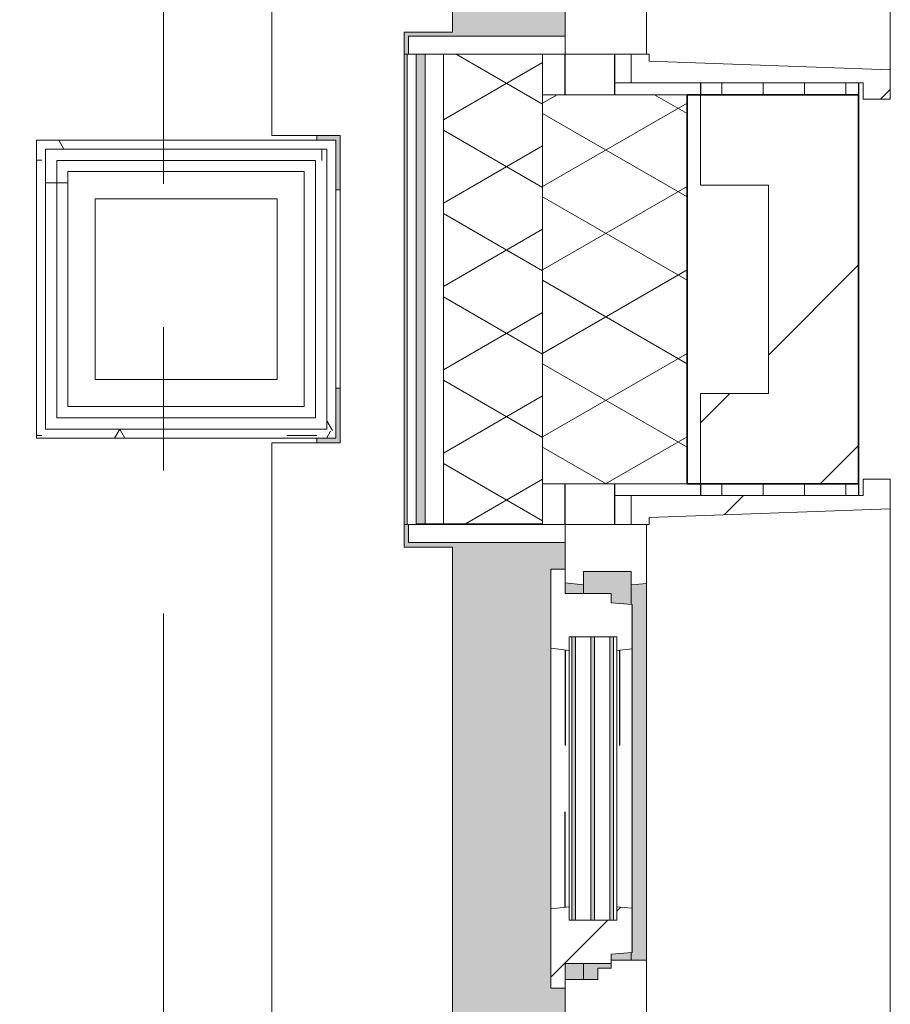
# Model space of a CAD drawing. Extents: x 3165 to 57695, y -7842 to 39081.
# Tile 239 of 248: x 53857 to 54822, y 33203 to 34294. Entities that reach past the tile are written whole.
import ezdxf

# ---------------------------------------------------------------- set-up
doc = ezdxf.new("R2010")
doc.units = 0
doc.header["$LTSCALE"] = 50
doc.linetypes.add('Onderlegger 3e verdieping$0$gestippeld', pattern=[6.35, 3.175, -3.175])
doc.linetypes.add('Onderlegger 3e verdieping$0$stramien', pattern=[22.225, 12.7, -3.175, 3.175, -3.175])
doc.layers.get('0').update_dxf_attribs({"linetype": 'CONTINUOUS'})
for name, color, linetype, lineweight in [('Onderlegger 3e verdieping$0$A-DETL-MBND', 8, 'CONTINUOUS', 18), ('Onderlegger 3e verdieping$0$A-FLOR-OTLN', 8, 'CONTINUOUS', 18), ('Onderlegger 3e verdieping$0$A-GLAZ', 8, 'CONTINUOUS', 25), ('Onderlegger 3e verdieping$0$A-GLAZ-GLAS', 8, 'CONTINUOUS', 25), ('Onderlegger 3e verdieping$0$A-WALL', 8, 'CONTINUOUS', 25), ('Onderlegger 3e verdieping$0$A-WALL-MBNI', 8, 'CONTINUOUS', 25), ('Onderlegger 3e verdieping$0$A-WALL-PATT', 8, 'CONTINUOUS', 50), ('Onderlegger 3e verdieping$0$I-WALL', 8, 'CONTINUOUS', 25), ('Onderlegger 3e verdieping$0$S-GRID', 8, 'CONTINUOUS', 18)]:
    doc.layers.add(name, color=color, linetype=linetype, lineweight=lineweight)
pattern_1 = [(270, (61808.196, 35828.203), (45.688, 3e-15), []), (0, (61808.2, 35828.2), (45.688, 105), [45.688, -45.688])]
pattern_2 = [(0, (0, 0), (406.4, 101.6), [33.528, -271.272, 33.528, -271.272, -1625.6]), (0, (0, 0), (406.4, 101.6), [-609.6, 33.528, -576.072, 33.528, -271.272, -711.2]), (0, (0, 0), (406.4, 101.6), [-1524, 33.528, -169.672, 33.528, -474.472]), (120, (152.4, 50.8), (-291.18818, 301.15272), [33.528, -271.272, 33.528, -271.272, -1625.6]), (120, (152.4, 50.8), (-291.18818, 301.15272), [-609.6, 33.528, -576.072, 33.528, -271.272, -711.2]), (120, (152.4, 50.8), (-291.18818, 301.15272), [-1524, 33.528, -169.672, 33.528, -474.472]), (240, (203.2, 254), (-115.21182, -402.75272), [33.528, -271.272, 33.528, -271.272, -1625.6]), (240, (203.2, 254), (-115.21182, -402.75272), [-609.6, 33.528, -576.072, 33.528, -271.272, -711.2]), (240, (203.2, 254), (-115.21182, -402.75272), [-1524, 33.528, -169.672, 33.528, -474.472])]
pattern_3 = [(0, (53875.76, 33762.54), (0, 500), []), (0, (53875.76, 33712.54), (0, 500), []), (0, (53875.76, 33662.54), (0, 500), []), (0, (53875.76, 33612.54), (0, 500), [])]
pattern_4 = [(315, (-33077.87, 54611.6), (212.132, 212.132), [])]

# ---------------------------------------------------------------- blocks, each defined once
blk = doc.blocks.new('Onderlegger 3e verdieping$0$31_KA_Houten kozijn metselwerkgevel met draaiend deel verdieping - 31_KA_Houten kozijn metselwerkgevel met draaiend deel verdieping-V199-Plotview 3e Verdieping - schaal 1 op 100')
at = {"layer": 'Onderlegger 3e verdieping$0$A-GLAZ'}
blk.add_hatch(color=256, dxfattribs=at).paths.add_polyline_path([(-656.5, 323.5), (-636.5, 323.5), (-636.5, 150), (143, 150), (143, 166), (607, 165.2), (607, 150), (636.5, 150), (636.5, 323.5), (656.5, 323.5), (656.5, 328.5), (631.5, 328.5), (631.5, 275), (-631.5, 275), (-631.5, 328.5), (-656.5, 328.5)], flags=0)
at = {"layer": 'Onderlegger 3e verdieping$0$A-GLAZ', "lineweight": 18}
h = blk.add_hatch(dxfattribs=at)
h.set_pattern_fill('FP_387', color=256, style=0, pattern_type=2)
h.set_pattern_definition(pattern_4)
h.paths.add_polyline_path([(-656.5, 126.3), (-656.5, 60), (-591.1, 60), (-589.5, 77), (-604.5, 77), (-604.5, 129.8), (-589.5, 129.8), (-591.8, 150), (-656.5, 150)], flags=0)
h.paths.add_polyline_path([(589.5, 129.8), (604.5, 129.8), (604.1, 77), (589.5, 77), (591.1, 60), (656.5, 60), (656.5, 150), (591.8, 150)], flags=0)
at = {"layer": 'Onderlegger 3e verdieping$0$A-GLAZ'}
h = blk.add_hatch(color=256, dxfattribs=at)
h.paths.add_polyline_path([(-591.8, 150), (-589.5, 129.8), (92, 129.8), (94.3, 150), (-589.5, 150)], flags=0)
h.paths.add_polyline_path([(152.5, 129.8), (170, 129.8), (170, 150), (152.5, 150), (152.5, 145.8)], flags=0)
h.paths.add_polyline_path([(580, 129.8), (589.5, 129.8), (591.8, 150), (580, 150), (580, 145.8)], flags=0)
h = blk.add_hatch(color=256, dxfattribs=at)
h.paths.add_polyline_path([(-604.5, 105.3), (107, 105.3), (107, 122.3), (-604.5, 122.3)], flags=0)
h.paths.add_polyline_path([(-604.5, 129.8), (-604.5, 126.3), (107, 126.3), (107, 129.8), (-591.8, 129.8)], flags=0)
h.paths.add_polyline_path([(-604.5, 77), (107, 77), (107, 80.3), (-604.5, 80.3)], flags=0)
h.paths.add_polyline_path([(-604.5, 101.3), (-604.5, 84.3), (107, 84.3), (107, 101.3), (-591.8, 101.3)], flags=0)
h.paths.add_polyline_path([(152.5, 129.8), (152.5, 114), (165, 114), (165, 99), (170, 99), (170, 129.8)], flags=0)
h.paths.add_polyline_path([(174, 93), (174, 77), (182.1, 77), (180.5, 99), (174, 99)], flags=0)
h.paths.add_polyline_path([(567.9, 77), (604.5, 77), (604.1, 129.8), (580, 129.8), (580, 99), (569.5, 99), (569.1, 93)], flags=0)
h = blk.add_hatch(color=256, dxfattribs=at)
h.paths.add_polyline_path([(-591.1, 60), (93.6, 60), (92, 77), (-589.5, 77)], flags=0)
h.paths.add_polyline_path([(174, 76), (174, 60), (591.1, 60), (589.5, 77), (174, 77)], flags=0)
at = {"layer": 'Onderlegger 3e verdieping$0$A-GLAZ', "lineweight": 18}
h = blk.add_hatch(dxfattribs=at)
h.set_pattern_fill('FP_387', color=256, style=0, pattern_type=2)
h.set_pattern_definition(pattern_4)
h.paths.add_polyline_path([(656.5, 56.9), (664.2, 56.9), (673.9, -210.1), (706.5, -210.1), (706.5, -180.1), (688.5, -180.1), (688.5, 76.9), (656.5, 76.9)], flags=0)
for p, q in [((656.5, 328.5), (656.5, 323.5)), ((636.5, 323.5), (636.5, 150)), ((656.5, 323.5), (636.5, 323.5)), ((656.5, 150), (656.5, 323.5)), ((143, 150), (94.3, 150)), ((152.5, 114), (152.5, 150)), ((591.8, 150), (589.5, 129.8)), ((656.5, 150), (607, 150)), ((636.5, 150), (656.5, 150)), ((656.5, 60), (656.5, 150)), ((152.5, 129.8), (170, 129.8)), ((580, 129.8), (589.5, 129.8)), ((589.5, 129.8), (604.5, 129.8)), ((604.5, 129.8), (604.5, 77)), ((165, 114), (152.5, 114)), ((165, 99), (165, 114)), ((170, 99), (165, 99)), ((174, 60), (174, 99)), ((688.5, 76.9), (688.5, 94.9)), ((182.1, 77), (174, 77)), ((589.5, 77), (567.9, 77)), ((604.5, 77), (589.5, 77)), ((589.5, 77), (591.1, 60)), ((656.5, 76.9), (688.5, 76.9)), ((656.5, 56.9), (656.5, 76.9)), ((688.5, 76.9), (688.5, -180.1)), ((93.6, 60), (174, 60)), ((174, 60), (591.1, 60)), ((591.1, 60), (656.5, 60)), ((664.2, 56.9), (656.5, 56.9)), ((673.9, -210.1), (664.2, 56.9)), ((688.5, -180.1), (706.5, -180.1)), ((706.5, -180.1), (706.5, -210.1)), ((673.9, -210.1), (-673.9, -210.1)), ((706.5, -210.1), (673.9, -210.1))]:
    blk.add_line(p, q, dxfattribs=at)
blk = doc.blocks.new('Onderlegger 3e verdieping$0$31_KA_Houten kozijn metselwerkgevel met draaiend deel verdieping - 31_KA_Houten kozijn metselwerkgevel met draaiend deel verdieping-V200-Plotview 3e Verdieping - schaal 1 op 100')
at = {"layer": 'Onderlegger 3e verdieping$0$A-GLAZ'}
blk.add_hatch(color=256, dxfattribs=at).paths.add_polyline_path([(-656.5, 323.5), (-636.5, 323.5), (-636.5, 150), (143, 150), (143, 166), (607, 165.2), (607, 150), (636.5, 150), (636.5, 323.5), (656.5, 323.5), (656.5, 328.5), (630.8, 328.5), (630.8, 275), (-632.2, 275), (-632.2, 328.5), (-656.5, 328.5)], flags=0)
at = {"layer": 'Onderlegger 3e verdieping$0$A-GLAZ', "lineweight": 18}
h = blk.add_hatch(dxfattribs=at)
h.set_pattern_fill('FP_388', color=256, style=0, pattern_type=2)
h.set_pattern_definition([(315, (-34911.87, 54611.6), (212.132, 212.132), [])])
h.paths.add_polyline_path([(-706.5, -210.1), (-673.9, -210.1), (-664.2, 56.9), (-656.5, 56.9), (-656.5, 76.9), (-688.5, 76.9), (-688.5, -180.1), (-706.5, -180.1)], flags=0)
for p, q in [((-656.5, 323.5), (-656.5, 328.5)), ((-636.5, 323.5), (-656.5, 323.5)), ((-656.5, 323.5), (-656.5, 150)), ((-636.5, 150), (-636.5, 323.5)), ((-656.5, 150), (-636.5, 150)), ((-591.8, 150), (-656.5, 150)), ((-656.5, 150), (-656.5, 60)), ((-688.5, 94.9), (-688.5, 76.9)), ((-656.5, 76.9), (-688.5, 76.9)), ((-688.5, 76.9), (-688.5, -180.1)), ((-656.5, 56.9), (-656.5, 76.9)), ((-673.9, -210.1), (-664.2, 56.9)), ((-664.2, 56.9), (-656.5, 56.9)), ((-656.5, 60), (-591.1, 60)), ((-688.5, -180.1), (-706.5, -180.1)), ((-706.5, -180.1), (-706.5, -210.1)), ((-706.5, -210.1), (-673.9, -210.1)), ((673.9, -210.1), (-673.9, -210.1))]:
    blk.add_line(p, q, dxfattribs=at)
blk = doc.blocks.new('Onderlegger 3e verdieping$0$31_KA_Houten kozijn draaiend deel metselwerkgevel - Type-V202-Plotview 3e Verdieping - schaal 1 op 100')
at = {"layer": 'Onderlegger 3e verdieping$0$A-GLAZ-GLAS', "lineweight": 18}
h = blk.add_hatch(dxfattribs=at)
h.set_pattern_fill('FP_389', color=256, style=0, pattern_type=2)
h.set_pattern_definition([(315, (-33247.9, 54461.6), (707.107, 707.107), []), (45, (-33247.9, 54461.6), (-707.107, 707.107), [])])
h.paths.add_polyline_path([(-27, 0), (0, 0), (1.1, -51), (10.5, -51), (12.2, -74), (61.4, -74), (63, -57), (48, -57), (48, -4.2), (63, -4.2), (60.7, 16), (-27, 15.2)], flags=0)
h.paths.add_polyline_path([(347, -4.2), (362, -4.2), (362, -57), (347, -57), (348.6, -74), (397.8, -74), (399.5, -51), (410, -51), (410, 0), (437, 0), (437, 16), (349.2, 15.2)], flags=0)
at = {"layer": 'Onderlegger 3e verdieping$0$A-GLAZ', "lineweight": 18}
for p, q in [((60.7, 16), (-27, 16)), ((-27, 16), (-27, 0)), ((63, -4.2), (60.7, 16)), ((349.3, 16), (60.7, 16)), ((349.3, 16), (347, -4.2)), ((437, 16), (349.3, 16)), ((437, 0), (437, 16)), ((410, 0), (437, 0)), ((-27, 0), (0, 0)), ((0, 0), (0, -51)), ((48, -7.5), (48, -4.2)), ((48, -4.2), (63, -4.2)), ((63, -4.2), (347, -4.2)), ((347, -4.2), (362, -4.2)), ((362, -4.2), (362, -7.5)), ((410, -51), (410, 0)), ((48, -28.5), (48, -11.5)), ((362, -11.5), (362, -28.5)), ((48, -49.5), (48, -32.5)), ((362, -32.5), (362, -49.5)), ((0, -51), (10.5, -51)), ((10.5, -51), (12.2, -74)), ((48, -57), (48, -53.5)), ((362, -53.5), (362, -57)), ((397.8, -74), (399.5, -51)), ((399.5, -51), (410, -51)), ((63, -57), (48, -57)), ((61.4, -74), (63, -57)), ((347, -57), (63, -57)), ((362, -57), (347, -57)), ((347, -57), (348.6, -74)), ((12.2, -74), (61.4, -74)), ((61.4, -74), (348.6, -74)), ((348.6, -74), (397.8, -74))]:
    blk.add_line(p, q, dxfattribs=at)
at = {"layer": 'Onderlegger 3e verdieping$0$A-GLAZ', "linetype": 'Onderlegger 3e verdieping$0$gestippeld'}
blk.add_line((347.3, -60), (241.8, -60), dxfattribs=at)
at = {"layer": 'Onderlegger 3e verdieping$0$A-GLAZ-GLAS'}
for p, q in [((62.5, 0), (168.2, 0)), ((347.5, 0), (241.8, 0))]:
    blk.add_line(p, q, dxfattribs=at)
blk = doc.blocks.new('Onderlegger 3e verdieping$0$31_KA_Houten kozijn metselwerkgevel triple glas - Type-9950170-Plotview 3e Verdieping - schaal 1 op 100')
at = {"layer": 'Onderlegger 3e verdieping$0$A-GLAZ'}
for points in [[(277.4, 0), (0, 0), (0, -4), (314, -4), (314, 0)], [(277.4, -21), (0, -21), (0, -25), (314, -25), (314, -21)], [(314, -42), (0, -42), (0, -46), (314, -46)]]:
    blk.add_hatch(color=256, dxfattribs=at).paths.add_polyline_path(points, flags=0)
at = {"layer": 'Onderlegger 3e verdieping$0$A-GLAZ', "lineweight": 18}
for p, q in [((314, 0), (0, 0)), ((0, 0), (0, -4)), ((314, -4), (314, 0)), ((0, -4), (314, -4)), ((314, -21), (0, -21)), ((0, -21), (0, -25)), ((314, -25), (314, -21)), ((0, -25), (314, -25)), ((314, -42), (0, -42)), ((0, -42), (0, -46)), ((314, -46), (314, -42)), ((0, -46), (314, -46))]:
    blk.add_line(p, q, dxfattribs=at)
blk = doc.blocks.new('Onderlegger 3e verdieping$0$43_KA_stucwerk tegen borstwering onderkant verdieping1 - 43_KA_stucwerk tegen borstwering onderkant verdieping-10163052-Plotview 3e Verdieping - schaal 1 op 100')
at = {"layer": 'Onderlegger 3e verdieping$0$A-DETL-MBND'}
h = blk.add_hatch(color=256, dxfattribs=at)
h.paths.add_polyline_path([(54137, 2578.2), (54286.6, 2578.2), (54286.6, 3088), (54283.1, 3088), (54282, 2828.4), (54216.6, 2828.4), (54216.6, 2668.2), (54036.6, 2667.4), (54036.6, 2578.2)], flags=0)
h.paths.add_polyline_path([(54286.6, 4401), (54286.6, 4921.4), (54283.1, 4921.4), (54283.1, 4401)], flags=0)
h.paths.add_polyline_path([(54212.4, 4491.5), (54212.4, 4551.9), (54207.4, 4551.9), (54207.4, 4496.5), (54186.6, 4496.5), (54186.6, 4491.5), (54207.4, 4491.5)], flags=0)
h.paths.add_polyline_path([(54212.4, 4771.9), (54212.4, 4831.9), (54186.6, 4831.9), (54187.6, 4826.9), (54207.4, 4826.9), (54207.4, 4771.9)], flags=0)
h.paths.add_polyline_path([(54283.1, 6234.4), (54286.6, 6234.4), (54286.6, 6754.7), (54283.1, 6754.7), (54283.1, 6324.9)], flags=0)
h.paths.add_polyline_path([(54197.4, 6324.9), (54212.4, 6324.9), (54212.4, 6385.2), (54207.4, 6385.2), (54207.4, 6329.9), (54186.6, 6329.9), (54186.6, 6324.9), (54191.6, 6324.9)], flags=0)
h.paths.add_polyline_path([(54212.4, 6605.2), (54212.4, 6665.2), (54186.6, 6665.2), (54187.6, 6660.2), (54207.4, 6660.2), (54207.4, 6605.2)], flags=0)
h.paths.add_polyline_path([(54283.1, 8067.7), (54286.6, 8067.7), (54286.6, 8280.9), (54283.1, 8280.9), (54283.1, 8132.1)], flags=0)
h.paths.add_polyline_path([(54207.4, 8158.2), (54212.4, 8158.2), (54212.4, 8218.5), (54207.4, 8218.5), (54207.4, 8163.2), (54186.6, 8163.2), (54186.6, 8158.2), (54197.4, 8158.2)], flags=0)
h.paths.add_polyline_path([(54286.6, 8375.9), (54286.6, 8588.1), (54283.1, 8588.1), (54283.1, 8375.9)], flags=0)
h.paths.add_polyline_path([(54212.4, 8438.5), (54212.4, 8498.5), (54186.6, 8498.5), (54187.6, 8493.5), (54207.4, 8493.5), (54207.4, 8438.5)], flags=0)
h.paths.add_polyline_path([(54283.1, 9901.1), (54286.6, 9901.1), (54286.6, 10421.4), (54283.1, 10421.4), (54283.1, 9991.5)], flags=0)
h.paths.add_polyline_path([(54212.4, 9991.5), (54212.4, 10051.9), (54207.4, 10051.9), (54207.4, 9996.5), (54186.6, 9996.5), (54186.6, 9991.5), (54207.4, 9991.5)], flags=0)
h.paths.add_polyline_path([(54212.4, 10271.9), (54212.4, 10331.9), (54186.6, 10331.9), (54187.6, 10326.9), (54207.4, 10326.9), (54207.4, 10271.9)], flags=0)
h.paths.add_polyline_path([(54283.1, 11734.4), (54286.6, 11734.4), (54286.6, 11947.7), (54283.1, 11947.7), (54283.1, 11813)], flags=0)
h.paths.add_polyline_path([(54197.4, 11824.9), (54212.4, 11824.9), (54212.4, 11885.2), (54207.4, 11885.2), (54207.4, 11829.9), (54186.6, 11829.9), (54186.6, 11824.9)], flags=0)
h.paths.add_polyline_path([(54283.1, 12042.7), (54286.6, 12042.7), (54286.6, 12254.7), (54283.1, 12254.7), (54283.1, 12165.2)], flags=0)
h.paths.add_polyline_path([(54212.4, 12105.2), (54212.4, 12165.2), (54186.6, 12165.2), (54187.6, 12160.2), (54207.4, 12160.2), (54207.4, 12105.2)], flags=0)
h.paths.add_polyline_path([(54283.1, 13567.7), (54286.6, 13567.7), (54286.6, 14088.7), (54283.1, 14088.7), (54283.1, 13658.2)], flags=0)
h.paths.add_polyline_path([(54207.4, 13658.2), (54212.4, 13658.2), (54212.4, 13718.5), (54207.4, 13718.5), (54207.4, 13663.2), (54186.6, 13663.2), (54186.6, 13658.2), (54197.4, 13658.2)], flags=0)
h.paths.add_polyline_path([(54207.4, 13938.5), (54212.4, 13938.5), (54212.4, 13998.5), (54186.6, 13998.5), (54187.6, 13993.5), (54207.4, 13993.5), (54207.4, 13958.5)], flags=0)
h.paths.add_polyline_path([(54286.6, 15401.7), (54286.6, 15922), (54283.1, 15922), (54283.1, 15401.7)], flags=0)
h.paths.add_polyline_path([(54186.6, 15491.5), (54212.4, 15491.5), (54212.4, 15551.9), (54207.4, 15551.9), (54207.4, 15496.5), (54186.6, 15496.5), (54186.6, 15493.9)], flags=0)
h.paths.add_polyline_path([(54207.4, 15771.9), (54212.4, 15771.9), (54212.4, 15831.9), (54186.6, 15831.9), (54187.6, 15826.9), (54207.4, 15826.9), (54207.4, 15791.9)], flags=0)
h.paths.add_polyline_path([(54283.1, 17235), (54286.6, 17235), (54286.6, 17447.4), (54283.1, 17447.4), (54283.1, 17324.9)], flags=0)
h.paths.add_polyline_path([(54207.4, 17324.9), (54212.4, 17324.9), (54212.4, 17385.2), (54207.4, 17385.2), (54207.4, 17329.9), (54186.6, 17329.9), (54186.6, 17324.9), (54197.4, 17324.9)], flags=0)
h.paths.add_polyline_path([(54286.6, 17542.4), (54286.6, 17755.4), (54283.1, 17755.4), (54283.1, 17542.4)], flags=0)
h.paths.add_polyline_path([(54212.4, 17605.2), (54212.4, 17665.2), (54186.6, 17665.2), (54187.6, 17660.2), (54207.4, 17659.2), (54207.4, 17605.2)], flags=0)
h.paths.add_polyline_path([(54286.6, 19068.4), (54286.6, 19278.7), (54283.1, 19278.7), (54283.1, 19068.4)], flags=0)
h.paths.add_polyline_path([(54197.4, 19158.2), (54212.4, 19158.2), (54212.4, 19218.5), (54207.4, 19218.5), (54207.4, 19163.2), (54186.6, 19163.2), (54186.6, 19158.2), (54191.6, 19158.2)], flags=0)
h.paths.add_polyline_path([(54286.6, 19373.7), (54286.6, 19588), (54283.1, 19588), (54283.1, 19373.7)], flags=0)
h.paths.add_polyline_path([(54207.4, 19438.5), (54212.4, 19438.5), (54212.4, 19498.5), (54186.6, 19498.5), (54186.6, 19493.5), (54207.4, 19493.5), (54207.4, 19458.5)], flags=0)
h.paths.add_polyline_path([(54286.6, 20901), (54286.6, 21113.7), (54283.1, 21113.7), (54283.1, 20901)], flags=0)
h.paths.add_polyline_path([(54187.7, 20991.2), (54212.4, 20991.2), (54212.4, 21051.9), (54207.4, 21051.9), (54207.4, 20996.2), (54186.6, 20996.2), (54186.6, 20991.2)], flags=0)
h.paths.add_polyline_path([(54283.1, 21208.7), (54286.6, 21208.7), (54286.6, 21421.4), (54283.1, 21421.4), (54283.1, 21331.5)], flags=0)
h.paths.add_polyline_path([(54212.4, 21271.9), (54212.4, 21331.5), (54186.6, 21331.5), (54186.6, 21326.5), (54207.4, 21326.5), (54207.4, 21271.9)], flags=0)
h.paths.add_polyline_path([(54286.6, 22734.4), (54286.6, 23254.7), (54283.1, 23254.7), (54283.1, 22734.4)], flags=0)
h.paths.add_polyline_path([(54197.4, 22824.9), (54212.4, 22824.9), (54212.4, 22885.2), (54207.4, 22885.2), (54207.4, 22829.9), (54186.6, 22829.9), (54187.7, 22824.9), (54191.6, 22824.9)], flags=0)
h.paths.add_polyline_path([(54212.4, 23105.2), (54212.4, 23165.2), (54186.6, 23165.2), (54186.6, 23160.2), (54207.4, 23160.2), (54207.4, 23105.2)], flags=0)
h.paths.add_polyline_path([(54286.6, 24567.7), (54286.6, 25088), (54283.1, 25088), (54283.1, 24567.7)], flags=0)
h.paths.add_polyline_path([(54186.6, 24658.2), (54212.4, 24658.2), (54212.4, 24718.5), (54207.4, 24718.5), (54207.4, 24663.2), (54186.6, 24663.2)], flags=0)
h.paths.add_polyline_path([(54212.4, 24938.5), (54212.4, 24998.5), (54186.6, 24998.5), (54186.6, 24993.5), (54207.4, 24993.5), (54207.4, 24938.5)], flags=0)
h.paths.add_polyline_path([(54286.6, 26401), (54286.6, 26614.2), (54283.1, 26614.2), (54283.1, 26401)], flags=0)
h.paths.add_polyline_path([(54212.4, 26491.5), (54212.4, 26551.9), (54207.4, 26551.9), (54207.4, 26496.5), (54186.6, 26496.5), (54187.7, 26491.5), (54207.4, 26491.5)], flags=0)
h.paths.add_polyline_path([(54286.6, 26709.2), (54286.6, 26921.4), (54283.1, 26921.4), (54283.1, 26709.2)], flags=0)
h.paths.add_polyline_path([(54212.4, 26771.9), (54212.4, 26831.9), (54186.6, 26831.9), (54186.6, 26826.9), (54207.4, 26826.9), (54207.4, 26771.9)], flags=0)
h.paths.add_polyline_path([(54283.1, 28234.4), (54286.6, 28234.4), (54286.6, 28754.7), (54283.1, 28754.7), (54283.1, 28268.9)], flags=0)
h.paths.add_polyline_path([(54197.4, 28324.9), (54212.4, 28324.9), (54212.4, 28385.2), (54207.4, 28385.2), (54207.4, 28329.9), (54186.6, 28329.9), (54187.7, 28324.9)], flags=0)
h.paths.add_polyline_path([(54212.4, 28605.2), (54212.4, 28665.2), (54186.6, 28665.2), (54186.6, 28660.2), (54207.4, 28660.2), (54207.4, 28605.2)], flags=0)
h.paths.add_polyline_path([(54283.1, 30067.7), (54286.6, 30067.7), (54286.6, 30280.9), (54283.1, 30280.9), (54283.1, 30158.2)], flags=0)
h.paths.add_polyline_path([(54191.6, 30158.2), (54212.4, 30158.2), (54212.4, 30218.5), (54207.4, 30217.6), (54207.4, 30163.2), (54186.6, 30163.2), (54187.7, 30158.2)], flags=0)
h.paths.add_polyline_path([(54286.6, 30375.9), (54286.6, 30588), (54283.1, 30588), (54283.1, 30375.9)], flags=0)
h.paths.add_polyline_path([(54207.4, 30438.5), (54212.4, 30438.5), (54212.4, 30498.5), (54186.6, 30498.5), (54186.6, 30493.5), (54207.4, 30493.5), (54207.4, 30458.5)], flags=0)
h.paths.add_polyline_path([(54283.1, 31901), (54286.6, 31901), (54286.6, 32421.4), (54283.1, 32421.4), (54283.1, 31949.8)], flags=0)
h.paths.add_polyline_path([(54187.7, 31991.5), (54212.4, 31991.5), (54212.4, 32051.9), (54207.4, 32051.9), (54207.4, 31996.5), (54186.6, 31996.5), (54186.6, 31991.5)], flags=0)
h.paths.add_polyline_path([(54207.4, 32271.9), (54212.4, 32271.9), (54212.4, 32331.9), (54186.6, 32331.9), (54186.6, 32326.9), (54207.4, 32326.9), (54207.4, 32291.9)], flags=0)
h.paths.add_polyline_path([(54286.6, 33734.4), (54286.6, 34255.4), (54283.1, 34255.4), (54283.1, 33734.4)], flags=0)
h.paths.add_polyline_path([(54186.6, 33824.9), (54212.4, 33824.9), (54212.4, 33885.2), (54207.4, 33885.2), (54207.4, 33829.9), (54186.6, 33829.9)], flags=0)
h.paths.add_polyline_path([(54207.4, 34105.2), (54212.4, 34105.2), (54212.4, 34165.2), (54186.6, 34165.2), (54186.9, 34160.2), (54207.4, 34160.2), (54207.4, 34115)], flags=0)
h.paths.add_polyline_path([(54283.4, 35568.4), (54286.6, 35568.4), (54286.6, 36078.2), (54036.6, 36078.2), (54036.6, 35993.5), (54202.4, 35993.5), (54202.4, 35663.2), (54186.6, 35663.2), (54186.6, 35658.2), (54207.4, 35658.2), (54207.4, 35827.9), (54283.1, 35827.9), (54283.1, 35568.4)], flags=0)
h.paths.add_polyline_path([(19068.1, 35978.2), (19076.6, 35978.2), (19076.6, 36078.2), (18923.1, 36078.2), (18923.1, 36074.7), (19068.1, 36074.7), (19068.1, 35978.3)], flags=0)
h.paths.add_polyline_path([(17464.9, 35978.2), (17464.9, 35993.2), (17234.8, 35993.2), (17234.8, 35978.2), (17239.9, 35978.2), (17240, 35988.2), (17460, 35988.2), (17460, 35978.2)], flags=0)
h.paths.add_polyline_path([(15626.6, 35978.2), (15631.6, 35978.2), (15631.6, 35993.2), (15401.4, 35993.2), (15401.4, 35978.2), (15406.6, 35978.2), (15406.6, 35988.2), (15626.6, 35988.2)], flags=0)
h.paths.add_polyline_path([(13568.1, 35978.2), (13573.3, 35978.2), (13573.3, 35988.2), (13635.8, 35989.2), (13635.8, 35993.2), (13568.1, 35993.2), (13568.1, 35988.2)], flags=0)
h.paths.add_polyline_path([(13798.3, 35978.2), (13798.3, 35993.2), (13730.8, 35993.2), (13730.8, 35988.2), (13793.3, 35988.2), (13793.3, 35978.2)], flags=0)
h.paths.add_polyline_path([(11734.8, 35978.2), (11739.9, 35978.2), (11740, 35988.2), (11802.4, 35989), (11802.4, 35993.2), (11734.8, 35993.2), (11734.8, 35988.2)], flags=0)
h.paths.add_polyline_path([(10131.6, 35978.2), (10131.6, 35993.2), (10064.1, 35993.2), (10064.1, 35988.2), (10126.6, 35988.2), (10126.6, 35978.2)], flags=0)
h.paths.add_polyline_path([(11964.9, 35978.2), (11964.9, 35993.2), (11897.4, 35993.2), (11897.4, 35988.2), (11960, 35988.2), (11960, 35978.2)], flags=0)
h.paths.add_polyline_path([(9901.4, 35978.2), (9906.6, 35978.2), (9906.6, 35988.2), (9969.1, 35988.2), (9969.1, 35993.2), (9901.4, 35993.2), (9901.4, 35988.2)], flags=0)
h.paths.add_polyline_path([(8298.3, 35978.2), (8298.3, 35993.2), (8068.1, 35993.2), (8068.1, 35978.2), (8073.3, 35978.2), (8073.3, 35988.2), (8293.3, 35988.2), (8293.3, 35978.2)], flags=0)
h.paths.add_polyline_path([(6460, 35978.2), (6464.9, 35978.2), (6464.9, 35993.2), (6234.8, 35993.2), (6234.8, 35978.2), (6239.9, 35978.2), (6240, 35988.2), (6460, 35988.2)], flags=0)
h.paths.add_polyline_path([(4626.6, 35978.2), (4631.6, 35978.2), (4631.6, 35993.2), (4516.6, 35993.2), (4516.6, 35988.2), (4626.6, 35988.2)], flags=0)
h.paths.add_polyline_path([(11589.8, 36074.7), (11802.4, 36074.7), (11802.4, 36078.2), (11589.8, 36078.2)], flags=0)
h.paths.add_polyline_path([(13423.1, 36074.7), (13635.8, 36074.7), (13635.8, 36078.2), (13423.1, 36078.2)], flags=0)
h.paths.add_polyline_path([(17089.8, 36074.7), (17610.1, 36074.7), (17610.1, 36078.2), (17089.8, 36078.2)], flags=0)
h.paths.add_polyline_path([(10198.2, 36074.7), (10276.8, 36074.7), (10276.8, 36078.2), (10064.1, 36078.2), (10064.1, 36074.7), (10131.6, 36074.7)], flags=0)
h.paths.add_polyline_path([(13798.3, 36074.7), (13943.4, 36074.7), (13943.4, 36078.2), (13730.8, 36078.2), (13730.8, 36074.7)], flags=0)
h.paths.add_polyline_path([(15767.9, 36074.7), (15776.8, 36074.7), (15776.8, 36078.2), (15256.4, 36078.2), (15256.4, 36074.7), (15631.6, 36074.7)], flags=0)
h.paths.add_polyline_path([(12110.1, 36074.7), (12110.1, 36078.2), (11897.4, 36078.2), (11897.4, 36074.7), (12054.7, 36074.7)], flags=0)
h.paths.add_polyline_path([(4557, 36074.7), (4776.8, 36074.7), (4776.8, 36078.2), (4516.6, 36078.2), (4516.6, 36074.7)], flags=0)
h.paths.add_polyline_path([(9901.4, 36074.7), (9969.1, 36074.7), (9969.1, 36078.2), (9756.4, 36078.2), (9756.4, 36074.7), (9888.7, 36074.7)], flags=0)
h.paths.add_polyline_path([(8032.2, 36074.7), (8443.4, 36074.7), (8443.4, 36078.2), (7923.1, 36078.2), (7923.1, 36074.7)], flags=0)
h.paths.add_polyline_path([(6610.1, 36074.7), (6610.1, 36078.2), (6089.8, 36078.2), (6089.8, 36074.7), (6485, 36074.7)], flags=0)
for p, q in [((54286.6, 34255.4), (54286.6, 33734.4)), ((54212.4, 34105.2), (54207.4, 34105.2)), ((54207.4, 33885.2), (54212.4, 33885.2))]:
    blk.add_line(p, q, dxfattribs=at)
blk = doc.blocks.new('Onderlegger 3e verdieping$0$vensterbank tweede verdieping2 - vensterbank tweede verdieping-12045771-Plotview 3e Verdieping - schaal 1 op 100')
at = {"layer": 'Onderlegger 3e verdieping$0$A-GLAZ', "lineweight": 18}
for p, q in [((54136.6, 35658.2), (54136.6, 34165.2)), ((54336.6, 34279.7), (54336.6, 35542.7)), ((54283.1, 33709.4), (54283.1, 34279.7)), ((54283.1, 34279.7), (54336.6, 34279.7)), ((54136.6, 34165.2), (54212.4, 34165.2)), ((54212.4, 34165.2), (54212.4, 33824.9)), ((54212.4, 33824.9), (54136.6, 33824.9)), ((54136.6, 33824.9), (54136.6, 32331.9)), ((54336.6, 33709.4), (54283.1, 33709.4)), ((54336.6, 32446.4), (54336.6, 33709.4))]:
    blk.add_line(p, q, dxfattribs=at)
blk = doc.blocks.new('Onderlegger 3e verdieping')
at = {"layer": 'Onderlegger 3e verdieping$0$A-WALL-PATT', "lineweight": 18}
h = blk.add_hatch(dxfattribs=at)
h.set_pattern_fill('FP_426', color=256, angle=60, style=0, pattern_type=2)
h.set_pattern_definition([(150, (54396.6, 19258.2), (-80.01037, -46.18203), []), (210, (54396.6, 19350.6), (-0.01037, -92.38203), [])])
h.paths.add_polyline_path([(54436.6, 2428.2), (54436.6, 3088), (54326.6, 3088), (54326.6, 2428.2)], flags=0)
h.paths.add_polyline_path([(54436.6, 4401.7), (54436.5, 4921.4), (54326.6, 4921.4), (54326.6, 4401.7)], flags=0)
h.paths.add_polyline_path([(54436.6, 6235), (54436.5, 6754.7), (54326.6, 6754.7), (54326.6, 6235)], flags=0)
h.paths.add_polyline_path([(54436.6, 8068.4), (54436.6, 8588.1), (54326.6, 8588.1), (54326.6, 8068.4)], flags=0)
h.paths.add_polyline_path([(54326.6, 9901.7), (54436.6, 9901.7), (54436.5, 10421.4), (54326.6, 10421.4), (54326.6, 10080.8)], flags=0)
h.paths.add_polyline_path([(54436.6, 11735), (54436.6, 12254.7), (54326.6, 12254.7), (54326.6, 11735)], flags=0)
h.paths.add_polyline_path([(54326.6, 13568.4), (54436.6, 13568.4), (54436.6, 14088.7), (54326.6, 14088.7), (54326.6, 13761.7)], flags=0)
h.paths.add_polyline_path([(54326.6, 15401.7), (54436.6, 15401.7), (54436.6, 15922), (54326.6, 15922), (54326.6, 15493.9)], flags=0)
h.paths.add_polyline_path([(54326.6, 17235), (54436.6, 17235), (54436.6, 17755.4), (54326.6, 17755.4), (54326.6, 17442.7)], flags=0)
h.paths.add_polyline_path([(54436.6, 19068.4), (54436.6, 19588), (54326.6, 19588), (54326.6, 19068.4)], flags=0)
h.paths.add_polyline_path([(54436.6, 20901.7), (54436.6, 21421.4), (54326.6, 21421.4), (54326.6, 20901.7)], flags=0)
h.paths.add_polyline_path([(54326.6, 22735), (54436.6, 22735), (54436.6, 23254.7), (54326.6, 23254.7), (54326.6, 22855.8)], flags=0)
h.paths.add_polyline_path([(54436.6, 24568.4), (54436.5, 25088), (54326.6, 25088), (54326.6, 24568.4)], flags=0)
h.paths.add_polyline_path([(54436.6, 26401.7), (54436.5, 26921.4), (54326.6, 26921.4), (54326.6, 26401.7)], flags=0)
h.paths.add_polyline_path([(54436.6, 28235), (54436.5, 28754.7), (54326.6, 28754.7), (54326.6, 28235)], flags=0)
h.paths.add_polyline_path([(54326.6, 30068.4), (54436.6, 30068.4), (54436.5, 30588), (54326.6, 30588), (54326.6, 30217.6)], flags=0)
h.paths.add_polyline_path([(54326.6, 31901.7), (54436.6, 31901.7), (54436.5, 32421.4), (54326.6, 32421.4), (54326.6, 31949.8)], flags=0)
h.paths.add_polyline_path([(54436.6, 33735), (54436.6, 34255.4), (54326.6, 34255.4), (54326.6, 33735)], flags=0)
h.paths.add_polyline_path([(54436.6, 35568.4), (54436.6, 36118.2), (54326.6, 36118.2), (54326.6, 35568.4)], flags=0)
h = blk.add_hatch(dxfattribs=at)
h.set_pattern_fill('FP_11', color=256, style=0, pattern_type=2)
h.set_pattern_definition(pattern_2)
h.paths.add_polyline_path([(54296.6, 2558.2), (54306.6, 2558.2), (54306.6, 3088), (54296.6, 3088), (54296.6, 2568.2)], flags=0)
h.paths.add_polyline_path([(54306.6, 4401.7), (54306.6, 4921.4), (54296.6, 4921.4), (54296.6, 4401.7)], flags=0)
h.paths.add_polyline_path([(54306.6, 6235), (54306.6, 6754.7), (54296.6, 6754.7), (54296.6, 6235)], flags=0)
h.paths.add_polyline_path([(54296.6, 8068.4), (54306.6, 8068.4), (54306.6, 8588.1), (54296.6, 8588.1), (54296.6, 8132.1)], flags=0)
h.paths.add_polyline_path([(54306.6, 9901.7), (54306.6, 10421.4), (54296.6, 10421.4), (54296.6, 9901.7)], flags=0)
h.paths.add_polyline_path([(54306.6, 11735), (54306.6, 12254.7), (54296.6, 12254.7), (54296.6, 11735)], flags=0)
h.paths.add_polyline_path([(54306.6, 13568.4), (54306.6, 14088.7), (54296.6, 14088.7), (54296.6, 13568.4)], flags=0)
h.paths.add_polyline_path([(54306.6, 15401.7), (54306.6, 15922), (54296.6, 15922), (54296.6, 15401.7)], flags=0)
h.paths.add_polyline_path([(54296.6, 17235), (54306.6, 17235), (54306.6, 17755.4), (54296.6, 17755.4), (54296.6, 17442.7)], flags=0)
h.paths.add_polyline_path([(54306.6, 19068.4), (54306.6, 19588), (54296.6, 19588), (54296.6, 19068.4)], flags=0)
h.paths.add_polyline_path([(54306.6, 20901.7), (54306.6, 21421.4), (54296.6, 21421.4), (54296.6, 20901.7)], flags=0)
h.paths.add_polyline_path([(54296.6, 22735), (54306.6, 22735), (54306.6, 23254.7), (54296.6, 23254.7), (54296.6, 22855.8)], flags=0)
h.paths.add_polyline_path([(54306.6, 24568.4), (54306.6, 25088), (54296.6, 25088), (54296.6, 24568.4)], flags=0)
h.paths.add_polyline_path([(54296.6, 26401.7), (54306.6, 26401.7), (54306.6, 26921.4), (54296.6, 26921.4), (54296.6, 26536.7)], flags=0)
h.paths.add_polyline_path([(54306.6, 28235), (54306.6, 28754.7), (54296.6, 28754.7), (54296.6, 28235)], flags=0)
h.paths.add_polyline_path([(54296.6, 30068.4), (54306.6, 30068.4), (54306.6, 30588), (54296.6, 30588), (54296.6, 30217.6)], flags=0)
h.paths.add_polyline_path([(54306.6, 31901.7), (54306.6, 32421.4), (54296.6, 32421.4), (54296.6, 31901.7)], flags=0)
h.paths.add_polyline_path([(54306.6, 33735), (54306.6, 34255.4), (54296.6, 34255.4), (54296.6, 33735)], flags=0)
h.paths.add_polyline_path([(54306.6, 35568.4), (54306.6, 36088.2), (54296.6, 36088.2), (54296.6, 35568.4)], flags=0)
h = blk.add_hatch(dxfattribs=at)
h.set_pattern_fill('FP_6', color=256, angle=60, style=0, pattern_type=2)
h.set_pattern_definition([(150, (54746.6, 18953.2), (-80.01037, -46.18203), []), (210, (54746.6, 19045.6), (-0.01037, -92.38203), [])])
h.paths.add_polyline_path([(54436.6, 2268.2), (54596.6, 2268.2), (54596.6, 3043), (54436.6, 3043), (54436.6, 2428.2)], flags=0)
h.paths.add_polyline_path([(54436.6, 4446), (54596.6, 4446), (54596.6, 4876.4), (54436.6, 4876.4), (54436.6, 4451.2)], flags=0)
h.paths.add_polyline_path([(54436.6, 6279.4), (54596.6, 6279.4), (54596.6, 6709.7), (54436.6, 6709.7), (54436.6, 6399.9)], flags=0)
h.paths.add_polyline_path([(54596.6, 8112.7), (54596.6, 8543.1), (54436.6, 8543.1), (54436.6, 8112.7), (54446.4, 8112.7)], flags=0)
h.paths.add_polyline_path([(54596.6, 9946.1), (54596.6, 10376.4), (54436.6, 10376.4), (54436.6, 9946.1), (54446.4, 9946.1)], flags=0)
h.paths.add_polyline_path([(54596.6, 11779.4), (54596.6, 12209.7), (54436.6, 12209.7), (54436.6, 11779.4), (54446.4, 11779.4)], flags=0)
h.paths.add_polyline_path([(54446.4, 13612.7), (54596.6, 13612.7), (54596.6, 14043.7), (54436.6, 14043.7), (54436.6, 13612.7)], flags=0)
h.paths.add_polyline_path([(54436.6, 15446.7), (54596.6, 15446.7), (54596.6, 15877), (54436.6, 15877), (54436.6, 15493.9)], flags=0)
h.paths.add_polyline_path([(54436.6, 17280), (54596.6, 17280), (54596.6, 17710.4), (54436.6, 17710.4), (54436.6, 17442.7)], flags=0)
h.paths.add_polyline_path([(54596.6, 19113.4), (54596.6, 19543), (54436.6, 19543), (54436.6, 19113.4), (54446.4, 19113.4)], flags=0)
h.paths.add_polyline_path([(54436.6, 20946), (54596.6, 20946), (54596.6, 21376.4), (54436.6, 21376.4), (54436.6, 21123.6)], flags=0)
h.paths.add_polyline_path([(54436.6, 22779.4), (54596.6, 22779.4), (54596.6, 23209.7), (54436.6, 23209.7), (54436.6, 22855.8)], flags=0)
h.paths.add_polyline_path([(54596.6, 24612.7), (54596.6, 25043), (54436.6, 25043), (54436.6, 24612.7), (54446.4, 24612.7)], flags=0)
h.paths.add_polyline_path([(54436.6, 26446), (54596.6, 26446), (54596.6, 26876.4), (54436.6, 26876.4), (54436.6, 26536.7)], flags=0)
h.paths.add_polyline_path([(54436.6, 28279.4), (54596.6, 28279.4), (54596.6, 28709.7), (54436.6, 28709.7), (54436.6, 28485.4)], flags=0)
h.paths.add_polyline_path([(54446.4, 30112.7), (54596.6, 30112.7), (54596.6, 30543), (54436.6, 30543), (54436.6, 30112.7)], flags=0)
h.paths.add_polyline_path([(54436.6, 31946), (54596.6, 31946), (54596.6, 32376.4), (54436.6, 32376.4), (54436.6, 31949.8)], flags=0)
h.paths.add_polyline_path([(54446.4, 33779.4), (54596.6, 33779.4), (54596.6, 34210.4), (54436.6, 34210.4), (54436.6, 33779.4)], flags=0)
h.paths.add_polyline_path([(54446.4, 35613.4), (54596.6, 35613.4), (54596.6, 35828.2), (54436.6, 35828.2), (54436.6, 35613.4)], flags=0)
h = blk.add_hatch(dxfattribs=at)
h.set_pattern_fill('FP_1', color=256, angle=45, style=0, pattern_type=2)
h.set_pattern_definition([(45, (400, -4e-13), (-565.685, 565.685), []), (45, (600, -6e-13), (-565.685, 565.685), [])])
h.paths.add_polyline_path([(54786.6, 2078.2), (54786.6, 3043), (54611.6, 3043), (54611.6, 2943), (54686.6, 2943), (54686.6, 2078.2)], flags=0)
h.paths.add_polyline_path([(54786.6, 4446), (54786.6, 4876.4), (54611.6, 4876.4), (54611.6, 4776.4), (54686.6, 4776.4), (54686.6, 4546), (54611.6, 4546), (54611.6, 4446), (54755.8, 4446)], flags=0)
h.paths.add_polyline_path([(54786.6, 6279.4), (54786.6, 6709.7), (54611.6, 6709.7), (54611.6, 6609.7), (54686.6, 6609.7), (54686.6, 6379.4), (54611.6, 6379.4), (54611.6, 6279.4), (54755.8, 6279.4)], flags=0)
h.paths.add_polyline_path([(54786.6, 8112.7), (54786.6, 8543.1), (54611.6, 8543.1), (54611.6, 8443.1), (54686.6, 8443.1), (54686.6, 8212.7), (54611.6, 8212.7), (54611.6, 8112.7), (54755.8, 8112.7)], flags=0)
h.paths.add_polyline_path([(54611.6, 9946.1), (54786.6, 9946.1), (54786.6, 10376.4), (54611.6, 10376.4), (54611.6, 10276.4), (54686.6, 10276.4), (54686.6, 10046.1), (54611.6, 10046.1)], flags=0)
h.paths.add_polyline_path([(54611.6, 11779.4), (54786.6, 11779.4), (54786.6, 12209.7), (54611.6, 12209.7), (54611.6, 12109.7), (54686.6, 12109.7), (54686.6, 11879.4), (54611.6, 11879.4), (54611.6, 11813)], flags=0)
h.paths.add_polyline_path([(54755.8, 13612.7), (54786.6, 13612.7), (54786.6, 14043.7), (54611.6, 14043.7), (54611.6, 13943.7), (54686.6, 13943.7), (54686.6, 13712.7), (54611.6, 13712.7), (54611.6, 13612.7)], flags=0)
h.paths.add_polyline_path([(54755.8, 15446.7), (54786.6, 15446.7), (54786.6, 15877), (54611.6, 15877), (54611.6, 15777), (54686.6, 15777), (54686.6, 15546.7), (54611.6, 15546.7), (54611.6, 15446.7)], flags=0)
h.paths.add_polyline_path([(54786.6, 17280), (54786.6, 17710.4), (54611.6, 17710.4), (54611.6, 17610.4), (54686.6, 17610.4), (54686.6, 17380), (54611.6, 17380), (54611.6, 17280)], flags=0)
h.paths.add_polyline_path([(54755.8, 19113.4), (54786.6, 19113.4), (54786.6, 19543), (54611.6, 19543), (54611.6, 19443), (54686.6, 19443), (54686.6, 19213.4), (54611.6, 19213.4), (54611.6, 19113.4)], flags=0)
h.paths.add_polyline_path([(54611.6, 20946), (54786.6, 20946), (54786.6, 21376.4), (54611.6, 21376.4), (54611.6, 21276.4), (54686.6, 21276.4), (54686.6, 21046), (54611.6, 21046)], flags=0)
h.paths.add_polyline_path([(54755.8, 22779.4), (54786.6, 22779.4), (54786.6, 23209.7), (54611.6, 23209.7), (54611.6, 23109.7), (54686.6, 23109.7), (54686.6, 22879.4), (54611.6, 22879.4), (54611.6, 22779.4)], flags=0)
h.paths.add_polyline_path([(54611.6, 24612.7), (54786.6, 24612.7), (54786.6, 25043), (54611.6, 25043), (54611.6, 24943), (54686.6, 24943), (54686.6, 24712.7), (54611.6, 24712.7)], flags=0)
h.paths.add_polyline_path([(54611.6, 26446), (54786.6, 26446), (54786.6, 26876.4), (54611.6, 26876.4), (54611.6, 26776.4), (54686.6, 26776.4), (54686.6, 26546), (54611.6, 26546)], flags=0)
h.paths.add_polyline_path([(54611.6, 28279.4), (54786.6, 28279.4), (54786.6, 28709.7), (54611.6, 28709.7), (54611.6, 28609.7), (54686.6, 28609.7), (54686.6, 28379.4), (54611.6, 28379.4)], flags=0)
h.paths.add_polyline_path([(54786.6, 30112.7), (54786.6, 30543), (54611.6, 30543), (54611.6, 30443), (54686.6, 30443), (54686.6, 30212.7), (54611.6, 30212.7), (54611.6, 30112.7), (54755.8, 30112.7)], flags=0)
h.paths.add_polyline_path([(54611.6, 31946), (54786.6, 31946), (54786.6, 32376.4), (54611.6, 32376.4), (54611.6, 32276.4), (54686.6, 32276.4), (54686.6, 32046), (54611.6, 32046), (54611.6, 31949.8)], flags=0)
h.paths.add_polyline_path([(54611.6, 33779.4), (54786.6, 33779.4), (54786.6, 34210.4), (54611.6, 34210.4), (54611.6, 34110.4), (54686.6, 34110.4), (54686.6, 33879.4), (54611.6, 33879.4)], flags=0)
h.paths.add_polyline_path([(54786.6, 35613.4), (54786.6, 35828.2), (54686.6, 35828.2), (54686.6, 35713.4), (54611.6, 35713.4), (54611.6, 35613.4), (54755.8, 35613.4)], flags=0)
h = blk.add_hatch(dxfattribs=at)
h.set_pattern_fill('FP_7', color=256, style=0, pattern_type=2)
h.set_pattern_definition(pattern_1)
h.paths.add_polyline_path([(54611.6, 34210.4), (54786.6, 34210.4), (54786.6, 34223.4), (54611.6, 34223.4)], flags=0)
h.paths.add_polyline_path([(54611.6, 35600.4), (54786.6, 35600.4), (54786.6, 35613.4), (54611.6, 35613.4)], flags=0)
h = blk.add_hatch(dxfattribs=at)
h.set_pattern_fill('FP_11', color=256, style=0, pattern_type=2)
h.set_pattern_definition(pattern_2)
h.paths.add_polyline_path([(54197.4, 34150.2), (54207.4, 34150.2), (54207.4, 34160.2), (53875.8, 34160.2), (53875.8, 34150.2), (54137, 34150.2)], flags=0)
h = blk.add_hatch(dxfattribs=at)
h.set_pattern_fill('FP_11', color=256, style=0, pattern_type=2)
h.set_pattern_definition(pattern_2)
h.paths.add_polyline_path([(53885.8, 33829.9), (53885.8, 34150.2), (53875.8, 34150.2), (53875.8, 33829.9)], flags=0)
h = blk.add_hatch(dxfattribs=at)
h.set_pattern_fill('FP_44', color=256, angle=-270, style=0, pattern_type=2)
h.set_pattern_definition([(270, (53841.6, 34160.2), (500, 3e-14), []), (270, (53791.6, 34160.2), (500, 3e-14), []), (270, (53741.6, 34160.2), (500, 3e-14), []), (270, (53691.6, 34160.2), (500, 3e-14), [])])
h.paths.add_polyline_path([(54184.9, 34137.7), (54197.4, 34137.7), (54197.4, 34150.2), (53885.8, 34150.2), (53885.8, 34137.7), (54137, 34137.7)], flags=0)
h = blk.add_hatch(dxfattribs=at)
h.set_pattern_fill('FP_11', color=256, style=0, pattern_type=2)
h.set_pattern_definition(pattern_2)
h.paths.add_polyline_path([(54197.4, 33829.9), (54207.4, 33829.9), (54207.4, 34150.2), (54197.4, 34150.2), (54197.4, 33839.9)], flags=0)
h = blk.add_hatch(dxfattribs=at)
h.set_pattern_fill('FP_45', color=256, angle=90, style=0, pattern_type=2)
h.set_pattern_definition(pattern_3)
h.paths.add_polyline_path([(53898.3, 33839.9), (53898.3, 34137.7), (53885.8, 34137.7), (53885.8, 33839.9)], flags=0)
h = blk.add_hatch(dxfattribs=at)
h.set_pattern_fill('FP_45', color=256, angle=90, style=0, pattern_type=2)
h.set_pattern_definition(pattern_3)
h.paths.add_polyline_path([(53910.8, 33852.4), (53910.8, 34125.2), (53898.3, 34125.2), (53898.3, 33852.4)], flags=0)
h = blk.add_hatch(dxfattribs=at)
h.set_pattern_fill('FP_11', color=256, style=0, pattern_type=2)
h.set_pattern_definition(pattern_2)
h.paths.add_polyline_path([(53885.8, 33829.9), (54197.4, 33829.9), (54197.4, 33839.9), (53885.8, 33839.9)], flags=0)
h = blk.add_hatch(dxfattribs=at)
h.set_pattern_fill('FP_7', color=256, style=0, pattern_type=2)
h.set_pattern_definition(pattern_1)
h.paths.add_polyline_path([(54686.6, 32376.4), (54786.6, 32376.4), (54786.6, 32389.4), (54611.6, 32389.4), (54611.6, 32376.4)], flags=0)
h.paths.add_polyline_path([(54611.6, 33766.4), (54786.6, 33766.4), (54786.6, 33779.4), (54611.6, 33779.4)], flags=0)
at = {"layer": 'Onderlegger 3e verdieping$0$A-FLOR-OTLN'}
for p, q in [((54186.3, 34165.2), (54186.3, 34160.2)), ((54186.6, 34160.2), (54186.6, 34165.2)), ((54186.3, 33829.9), (54186.3, 33824.9)), ((54186.6, 33824.9), (54186.6, 33829.9))]:
    blk.add_line(p, q, dxfattribs=at)
at = {"layer": 'Onderlegger 3e verdieping$0$A-WALL'}
for p, q in [((54461.6, 34210.4), (54461.6, 34255.4)), ((54516.7, 34210.4), (54516.7, 34255.4)), ((54611.6, 34223.4), (54611.6, 34210.4)), ((54786.6, 34223.4), (54786.6, 34210.4)), ((54461.6, 33734.4), (54461.6, 33779.4)), ((54516.7, 33734.4), (54516.7, 33779.4)), ((54611.6, 33779.4), (54611.6, 33766.4)), ((54786.6, 33779.4), (54786.6, 33766.4))]:
    blk.add_line(p, q, dxfattribs=at)
at = {"layer": 'Onderlegger 3e verdieping$0$A-WALL', "lineweight": 18}
for p, q in [((54436.6, 34210.4), (54436.6, 33779.4)), ((54596.6, 34210.4), (54436.6, 34210.4)), ((54611.6, 34210.4), (54611.6, 34110.4)), ((54686.6, 34110.4), (54611.6, 34110.4)), ((54686.6, 33879.4), (54686.6, 34110.4)), ((54611.6, 33879.4), (54611.6, 33779.4)), ((54611.6, 33879.4), (54686.6, 33879.4)), ((54436.6, 33779.4), (54596.6, 33779.4))]:
    blk.add_line(p, q, dxfattribs=at)
at = {"layer": 'Onderlegger 3e verdieping$0$A-WALL', "lineweight": 35}
for p, q in [((54786.6, 34210.4), (54596.6, 34210.4)), ((54596.6, 33779.4), (54596.6, 34210.4)), ((54786.6, 33779.4), (54786.6, 34210.4)), ((54596.6, 33779.4), (54786.6, 33779.4))]:
    blk.add_line(p, q, dxfattribs=at)
at = {"layer": 'Onderlegger 3e verdieping$0$I-WALL', "lineweight": 18}
for p, q in [((54296.6, 34255.4), (54296.6, 33735)), ((54306.6, 33735), (54306.6, 34255.4)), ((54326.6, 33735), (54326.6, 34255.4)), ((54436.6, 33735), (54436.6, 34255.4)), ((54207.4, 34160.2), (53875.8, 34160.2)), ((53875.8, 34160.2), (53875.8, 33829.9)), ((54207.4, 33829.9), (54207.4, 34160.2)), ((54197.4, 34150.2), (53885.8, 34150.2)), ((53885.8, 34150.2), (53885.8, 33839.9)), ((54197.4, 34150.2), (54197.4, 33839.9)), ((54184.9, 34137.7), (53898.3, 34137.7)), ((53898.3, 34137.7), (53898.3, 33852.4)), ((54184.9, 34137.7), (54184.9, 33852.4)), ((54172.4, 34125.2), (53910.8, 34125.2)), ((53910.8, 34125.2), (53910.8, 33864.9)), ((54172.4, 34125.2), (54172.4, 33864.9)), ((53940.8, 34095.2), (54142.4, 34095.2)), ((53940.8, 33894.9), (53940.8, 34095.2)), ((54142.4, 34095.2), (54142.4, 33894.9)), ((54142.4, 33894.9), (53940.8, 33894.9)), ((54172.4, 33864.9), (53910.8, 33864.9)), ((54184.9, 33852.4), (53898.3, 33852.4)), ((54197.4, 33839.9), (53885.8, 33839.9)), ((53875.8, 33829.9), (54207.4, 33829.9)), ((54296.6, 33735), (54436.6, 33735))]:
    blk.add_line(p, q, dxfattribs=at)
at = {"layer": 'Onderlegger 3e verdieping$0$S-GRID', "linetype": 'Onderlegger 3e verdieping$0$stramien'}
blk.add_line((54016.6, 38080.6), (54016.6, 989.5), dxfattribs=at)
at = {"layer": 'Onderlegger 3e verdieping$0$A-GLAZ'}
blk.add_blockref('Onderlegger 3e verdieping$0$vensterbank tweede verdieping2 - vensterbank tweede verdieping-12045771-Plotview 3e Verdieping - schaal 1 op 100', (0, 0), dxfattribs=at)
at = {"layer": 'Onderlegger 3e verdieping$0$A-GLAZ', "rotation": 89.99999999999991}
for name, p in [('Onderlegger 3e verdieping$0$31_KA_Houten kozijn metselwerkgevel met draaiend deel verdieping - 31_KA_Houten kozijn metselwerkgevel met draaiend deel verdieping-V200-Plotview 3e Verdieping - schaal 1 op 100', (54611.6, 34911.9)), ('Onderlegger 3e verdieping$0$31_KA_Houten kozijn metselwerkgevel met draaiend deel verdieping - 31_KA_Houten kozijn metselwerkgevel met draaiend deel verdieping-V199-Plotview 3e Verdieping - schaal 1 op 100', (54611.6, 33077.9)), ('Onderlegger 3e verdieping$0$31_KA_Houten kozijn draaiend deel metselwerkgevel - Type-V202-Plotview 3e Verdieping - schaal 1 op 100', (54461.6, 33247.9)), ('Onderlegger 3e verdieping$0$31_KA_Houten kozijn metselwerkgevel triple glas - Type-9950170-Plotview 3e Verdieping - schaal 1 op 100', (54469.1, 33295.9))]:
    blk.add_blockref(name, p, dxfattribs=at)
at = {"layer": 'Onderlegger 3e verdieping$0$A-WALL-MBNI', "lineweight": 18}
blk.add_blockref('Onderlegger 3e verdieping$0$43_KA_stucwerk tegen borstwering onderkant verdieping1 - 43_KA_stucwerk tegen borstwering onderkant verdieping-10163052-Plotview 3e Verdieping - schaal 1 op 100', (0, 0), dxfattribs=at)

msp = doc.modelspace()

# ---------------------------------------------------------------- block references
msp.add_blockref('Onderlegger 3e verdieping', (0, 0))

doc.saveas('drawing.dxf')
